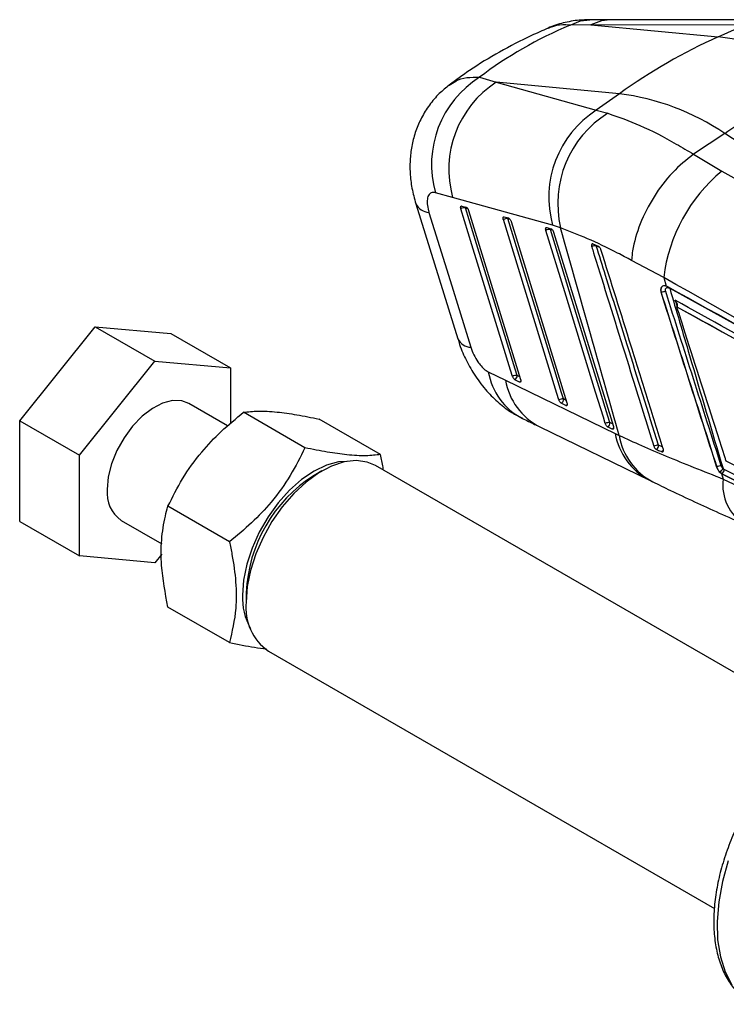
# Model space of a CAD drawing. Header units: millimetres. Extents: x 37 to 401, y 8 to 280.
# Tile 32 of 36: x 284 to 325, y 222 to 280. Entities that reach past the tile are written whole.
import ezdxf

# ---------------------------------------------------------------- set-up
doc = ezdxf.new("R2010")
doc.units = ezdxf.units.MM

msp = doc.modelspace()

# ---------------------------------------------------------------- linework, layer by layer
at = {"color": 7, "linetype": 'Continuous', "lineweight": 25}
for p, q in [((317.38498, 279.60546), (316.14908, 279.59426)), ((318.53394, 279.91181), (317.31632, 279.91383)), ((317.38498, 279.60546), (324.92655, 278.90421)), ((326.46114, 279.59383), (317.38498, 279.60546)), ((324.92655, 278.90421), (326.46114, 279.59383)), ((310.78702, 276.50722), (311.77694, 276.20251)), ((311.77694, 276.20251), (317.70453, 274.54792)), ((319.0716, 275.52422), (311.77694, 276.20251)), ((319.0716, 275.52422), (317.70453, 274.54792)), ((317.70453, 274.54792), (318.39339, 274.36463)), ((325.31224, 273.17854), (323.46558, 271.93845)), ((349.69933, 257.1456), (325.31224, 273.17854)), ((323.46558, 271.93845), (323.46468, 271.93784)), ((323.46468, 271.93784), (325.13641, 270.93499)), ((325.13641, 270.93499), (349.69933, 257.1456)), ((309.19227, 269.37922), (308.17262, 269.66155)), ((315.11823, 267.72784), (309.19227, 269.37922)), ((307.01045, 268.99804), (309.49066, 260.99842)), ((309.7284, 268.87047), (309.97633, 268.80746)), ((309.97633, 268.80746), (309.98749, 268.80371)), ((310.13668, 268.59895), (313.21901, 258.58967)), ((312.24717, 268.2302), (312.49506, 268.16716)), ((312.49506, 268.16716), (312.5064, 268.16333)), ((312.65534, 267.95861), (315.96728, 257.19435)), ((314.76561, 267.58973), (315.01347, 267.52669)), ((315.01347, 267.52669), (315.02495, 267.5228)), ((315.59158, 267.57348), (315.11823, 267.72784)), ((315.17371, 267.31812), (318.71574, 255.79913)), ((317.52129, 266.61414), (317.50272, 266.62037)), ((317.83353, 266.47688), (317.52129, 266.61414)), ((321.69723, 264.63905), (319.79634, 265.64347)), ((321.69723, 264.63905), (321.85012, 264.12007)), ((321.90344, 264.09498), (321.85012, 264.12007)), ((321.9355, 264.07729), (321.90344, 264.09498)), ((322.02234, 264.01507), (322.05423, 263.99738)), ((321.54313, 263.71872), (321.55285, 263.72434)), ((322.48092, 262.89473), (322.48471, 262.89752)), ((322.48092, 262.89473), (346.98747, 249.36336)), ((283.53558, 256.14225), (288.01393, 261.71327)), ((288.01393, 261.71327), (291.54946, 259.67224)), ((288.01393, 261.71327), (292.49227, 261.31283)), ((292.49227, 261.31283), (296.02781, 259.27181)), ((287.07112, 254.10123), (291.54946, 259.67224)), ((291.54946, 259.67224), (296.02781, 259.27181)), ((296.02781, 259.27181), (296.02781, 255.97894)), ((311.30626, 259.03969), (312.323, 258.54527)), ((313.15064, 258.43505), (312.88017, 258.5724)), ((312.323, 258.54527), (318.82518, 255.38865)), ((313.17621, 258.42658), (313.15064, 258.43505)), ((295.85732, 255.8326), (293.5493, 257.16499)), ((315.89884, 257.03969), (315.62834, 257.17702)), ((315.92424, 257.03125), (315.89884, 257.03969)), ((300.44148, 254.53899), (296.79958, 256.64142)), ((304.91982, 254.13856), (301.27792, 256.24099)), ((283.53558, 256.14225), (287.07112, 254.10123)), ((283.53558, 250.1708), (283.53558, 256.14225)), ((314.35226, 255.77983), (320.85573, 252.61975)), ((318.64725, 255.64446), (318.37674, 255.78178)), ((318.67254, 255.63603), (318.64725, 255.64446)), ((318.82518, 255.38865), (319.0539, 255.27615)), ((287.07112, 248.12978), (287.07112, 254.10123)), ((321.57881, 254.30976), (321.60963, 254.30181)), ((331.05642, 238.22607), (304.6237, 253.48535)), ((324.8444, 253.39686), (324.83256, 253.39002)), ((325.28845, 253.24868), (325.2134, 253.30251)), ((301.44823, 253.17055), (300.9769, 252.89837)), ((325.02766, 253.09683), (325.15486, 253.00023)), ((325.13271, 253.00745), (325.22735, 252.68798)), ((325.13271, 253.00745), (325.15069, 252.99783)), ((325.15069, 252.99783), (325.15486, 253.00023)), ((325.15069, 252.99783), (347.32064, 241.75518)), ((325.15486, 253.00023), (347.32129, 241.75556)), ((347.45459, 242.00831), (325.28845, 253.24868)), ((320.85806, 252.61552), (321.0363, 252.52948)), ((325.22735, 252.68798), (327.38172, 251.65133)), ((295.96314, 248.96798), (292.32124, 251.0704)), ((283.53558, 250.1708), (287.07112, 248.12978)), ((289.54963, 250.2366), (291.94993, 248.85094)), ((291.54946, 247.72935), (287.07112, 248.12978)), ((291.94888, 248.22621), (291.54946, 247.72935)), ((296.95883, 245.93812), (296.95883, 245.39384)), ((295.96314, 242.99653), (292.32124, 245.09895)), ((298.27422, 242.48653), (324.7076, 227.22686))]:
    msp.add_line(p, q, dxfattribs=at)
at = {"color": 8, "linetype": 'Continuous', "lineweight": 25}
for p, q in [((309.94562, 268.76301), (310.06929, 268.73157)), ((312.46437, 268.12265), (312.58806, 268.09119)), ((314.98279, 267.48212), (315.10651, 267.45065)), ((317.70536, 266.51775), (317.70065, 266.53822)), ((322.05423, 263.99738), (347.50672, 249.93117)), ((322.37285, 263.28134), (322.4923, 262.90686)), ((313.17154, 258.74382), (313.00559, 258.82809)), ((315.91989, 257.34838), (315.75382, 257.43269)), ((318.6684, 255.95309), (318.50226, 256.03743))]:
    msp.add_line(p, q, dxfattribs=at)
at = {"color": 8, "linetype": 'Continuous', "lineweight": 25, "flags": 128}
for points in [[(316.14908, 279.59426), (316.77123, 279.84657), (317.31682, 279.91482)], [(318.53456, 279.91409), (318.00519, 279.85066), (317.38498, 279.60546)], [(309.94562, 268.76301), (309.93188, 268.79728), (309.91593, 268.82281)], [(312.46437, 268.12265), (312.45064, 268.15693), (312.43465, 268.18252)], [(314.95305, 267.54206), (314.96907, 267.51641), (314.98279, 267.48212)], [(321.60963, 254.30181), (321.63385, 254.30397), (321.65179, 254.31118)], [(325.52586, 230.05573), (325.18146, 228.82341), (324.95945, 227.61795), (324.8638, 226.46087), (324.89621, 225.37283), (325.05611, 224.37326), (325.34064, 223.48), (325.74473, 222.709)]]:
    msp.add_lwpolyline(points, dxfattribs=at)
at = {"color": 7, "linetype": 'Continuous', "lineweight": 25, "flags": 128}
for points in [[(327.60919, 279.90246), (325.61767, 279.90499), (318.53333, 279.91413)], [(307.78859, 268.49587), (309.03779, 264.46249), (310.26589, 260.49703)], [(312.73959, 258.77346), (312.62524, 259.14474), (312.16782, 260.62988), (310.33807, 266.5704), (309.67955, 268.70826)], [(313.00559, 258.82809), (312.89124, 259.19938), (312.43383, 260.68453), (310.60412, 266.62512), (309.94562, 268.76301)], [(315.4878, 257.37809), (315.37354, 257.74942), (314.91648, 259.23477), (313.08821, 265.17613), (312.19829, 268.06796)], [(315.75382, 257.43269), (315.63956, 257.80403), (315.18251, 259.28939), (313.35427, 265.23078), (312.46437, 268.12265)], [(318.23622, 255.98284), (318.12202, 256.35422), (317.66521, 257.8397), (315.83794, 263.78163), (314.71671, 267.42748)], [(318.50226, 256.03743), (318.38806, 256.4088), (317.93126, 257.8943), (316.104, 263.83625), (314.98279, 267.48212)], [(313.20389, 258.43181), (313.19918, 258.43013), (313.17621, 258.42658)], [(293.5493, 257.16499), (293.13674, 257.32048), (292.59637, 257.33935), (292.00705, 257.18809), (291.39634, 256.87377), (290.79278, 256.41108), (290.22461, 255.82167), (289.71838, 255.13308), (289.29777, 254.37752), (288.98245, 253.59032), (288.78716, 252.80828), (288.72104, 252.06798)], [(315.95218, 257.03649), (315.94726, 257.03474), (315.92424, 257.03125)], [(318.70065, 255.64128), (318.69559, 255.63948), (318.67254, 255.63603)], [(302.92513, 253.73493), (302.42862, 253.69955), (301.71428, 253.50819), (300.97755, 253.15732), (300.24083, 252.65759), (299.52648, 252.02418), (298.85623, 251.27633), (298.25044, 250.43679), (297.7275, 249.53104), (297.30332, 248.58661), (296.99078, 247.6322), (296.79937, 246.69681), (296.73491, 245.80885)], [(304.6237, 253.48535), (304.11894, 253.69604), (303.47043, 253.78276), (302.76377, 253.70272), (302.01928, 253.45822), (301.25839, 253.05629), (300.50298, 252.5085), (299.77479, 251.8306), (299.09475, 251.04209), (298.48244, 250.16567), (297.95548, 249.22654), (297.52901, 248.25172), (297.21532, 247.26925), (297.02342, 246.30741), (296.95883, 245.39384)]]:
    msp.add_lwpolyline(points, dxfattribs=at)
at = {"color": 7, "linetype": 'Continuous', "lineweight": 25}
for centre, radius, start, end in [((339.02859, 247.71502), 34.22913, 114.3298876, 125.6647359), ((323.14048, 264.678), 14.33789, 55.9563256, 82.8441145), ((314.06199, 271.33443), 6.12235, 122.3384438, 195.8572522), ((315.09196, 271.04559), 6.13051, 122.734146, 195.7723711), ((317.28554, 261.29801), 14.33789, 55.9563256, 82.8441145), ((321.01847, 269.39079), 6.13011, 122.7245489, 195.7402027), ((321.6876, 269.03201), 6.26807, 121.7055737, 193.4556365), ((331.37481, 263.43994), 9.75159, 129.7718457, 172.9367148), ((309.91137, 268.25547), 0.50869, 86.1394119, 117.1118597), ((312.43006, 267.6149), 0.50891, 86.1343572, 117.0921154), ((314.94845, 266.97414), 0.50914, 86.1328993, 117.0758809), ((317.69209, 265.97367), 0.54424, 88.6025674, 118.3695808), ((321.83895, 263.22289), 0.57732, 92.1352456, 119.7063885), ((312.97115, 258.32094), 0.50832, 86.1149623, 117.0991007), ((312.76633, 258.78684), 0.24279, 297.9613949, 9.7814229), ((315.71937, 256.92521), 0.50865, 86.1168835, 117.0827207), ((315.51452, 257.39151), 0.24282, 297.9528689, 9.7644267), ((318.46781, 255.52972), 0.50887, 86.1185762, 117.0717237), ((318.26297, 255.99628), 0.2428, 297.9416332, 9.7570709), ((321.37874, 254.15088), 0.54931, 89.0400068, 118.6591154), ((321.12883, 254.6646), 0.26154, 301.381856, 7.8057402), ((325.13162, 252.89391), 0.57919, 92.4692593, 119.7286713), ((324.66439, 253.6116), 0.63004, 305.2108205, 330.6206887), ((305.63435, 245.56976), 8.68334, 122.4366333, 177.5687401), ((324.94268, 253.27447), 0.34674, 307.7302636, 355.7351555), ((290.68806, 251.8548), 1.97854, 173.8147426, 234.873067), ((300.51029, 245.66902), 3.77797, 177.8788066, 209.0828477), ((300.06335, 245.04723), 3.12381, 173.6294401, 235.0583942)]:
    msp.add_arc(centre, radius, start, end, dxfattribs=at)
at = {"color": 8, "linetype": 'Continuous', "lineweight": 25}
for centre, radius, start, end in [((307.83597, 269.42265), 0.92799, 207.1802693, 267.073375), ((310.31488, 261.42235), 0.92661, 207.2561402, 266.9698537), ((315.08784, 259.68801), 3.83676, 189.7283327, 242.6663021), ((316.11102, 259.19757), 3.84377, 189.7705277, 242.7460839), ((313.04652, 258.6374), 0.22756, 297.2276824, 325.6223275), ((315.79483, 257.242), 0.22748, 297.2089248, 325.628822), ((318.54322, 255.84684), 0.22756, 297.2058337, 325.581668), ((322.61373, 256.0379), 3.84378, 189.7242761, 242.8059774), ((322.80817, 255.89908), 3.8056, 189.4209992, 242.4613669), ((321.44848, 254.52466), 0.25133, 301.2340739, 340.2137639), ((327.92228, 252.31842), 2.72015, 172.1917003, 238.7599275)]:
    msp.add_arc(centre, radius, start, end, dxfattribs=at)
at = {"color": 7, "linetype": 'Continuous', "lineweight": 25}
msp.add_ellipse((353.37671, 232.3962), major_axis=(45.87235, -41.09244), ratio=0.61028111, start_param=2.86355753, end_param=3.0232187, dxfattribs=at)
for points, knots in [([(317.31621, 279.89841), (317.10737, 279.89945), (316.57898, 279.90207), (315.75118, 279.72926), (315.12848, 279.56056), (314.84489, 279.41313), (314.84206, 279.41166)], [0, 0, 0, 0, 0.246124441, 0.622745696, 0.996245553, 1, 1, 1, 1]), ([(314.84701, 279.4113), (314.51731, 279.26798), (313.53178, 278.83957), (311.96424, 278.01978), (310.33928, 277.03233), (309.38621, 276.32828), (308.98871, 276.03465)], [0, 0, 0, 0, 0.15679504, 0.46868083, 0.77840334, 1, 1, 1, 1]), ([(325.31224, 273.17854), (326.29193, 273.81331), (328.25131, 275.08284), (330.19523, 276.06663), (331.16719, 276.55853)], [0, 0, 0, 0, 0.50000001, 1, 1, 1, 1]), ([(308.98925, 276.02967), (308.78813, 275.86981), (308.35173, 275.52295), (307.80199, 274.866), (307.33529, 274.1196), (306.99424, 273.32854), (306.77113, 272.51474), (306.65897, 271.67667), (306.65674, 270.81144), (306.76065, 269.91146), (306.92535, 269.31079), (307.00963, 269.00342)], [0, 0, 0, 0, 0.09827105, 0.21322801, 0.32640571, 0.43527444, 0.54338114, 0.65074426, 0.76118803, 0.87779776, 1, 1, 1, 1]), ([(318.39339, 274.36463), (319.01216, 274.14662), (320.26647, 273.70468), (322.02883, 272.80854), (323.12456, 272.14497), (323.46558, 271.93845)], [0, 0, 0, 0, 0.40141146, 0.81370512, 1, 1, 1, 1]), ([(323.46468, 271.93784), (323.04061, 271.59961), (322.19247, 270.92316), (321.07877, 269.44077), (320.24515, 267.81472), (319.88956, 266.54445), (319.80901, 265.85387), (319.79783, 265.66825), (319.79634, 265.64347)], [0, 0, 0, 0, 0.22804732, 0.45609426, 0.68414634, 0.91220618, 0.98827846, 1, 1, 1, 1]), ([(308.17262, 269.66155), (308.17047, 269.66214), (308.07967, 269.6868), (307.91446, 269.68247), (307.76944, 269.54355), (307.68839, 269.31772), (307.67091, 269.01726), (307.72676, 268.70265), (307.78004, 268.52449), (307.78859, 268.49587)], [0, 0, 0, 0, 0.005215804, 0.219787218, 0.434651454, 0.55071884, 0.753912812, 0.960474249, 1, 1, 1, 1]), ([(309.67955, 268.70826), (309.67835, 268.71228), (309.67101, 268.73701), (309.66323, 268.78095), (309.66594, 268.83017), (309.682, 268.86284), (309.70494, 268.87434), (309.72239, 268.87146), (309.7284, 268.87047)], [0, 0, 0, 0, 0.041063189, 0.252961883, 0.46485309, 0.676745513, 0.888641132, 1, 1, 1, 1]), ([(309.98749, 268.80371), (310.00069, 268.79639), (310.0271, 268.78177), (310.0686, 268.73579), (310.10522, 268.67843), (310.12661, 268.63021), (310.135, 268.60415), (310.13668, 268.59895)], [0, 0, 0, 0, 0.237450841, 0.47500536, 0.710440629, 0.942245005, 1, 1, 1, 1]), ([(312.19829, 268.06796), (312.19707, 268.07208), (312.1897, 268.09692), (312.18198, 268.14093), (312.18475, 268.1901), (312.20088, 268.22268), (312.22382, 268.23407), (312.24122, 268.23118), (312.24717, 268.2302)], [0, 0, 0, 0, 0.0421369, 0.25401978, 0.46590555, 0.67779324, 0.88967629, 1, 1, 1, 1]), ([(312.5064, 268.16333), (312.51961, 268.15598), (312.54602, 268.14128), (312.58751, 268.09522), (312.62406, 268.03779), (312.64537, 267.98967), (312.65371, 267.96371), (312.65534, 267.95861)], [0, 0, 0, 0, 0.23775006, 0.47557043, 0.71128467, 0.9433559, 1, 1, 1, 1]), ([(314.71671, 267.42748), (314.71546, 267.43167), (314.70808, 267.45658), (314.70039, 267.50065), (314.70322, 267.54977), (314.71939, 267.5823), (314.74234, 267.5936), (314.75969, 267.59071), (314.76561, 267.58973)], [0, 0, 0, 0, 0.04285899, 0.25474263, 0.46663274, 0.67851779, 0.8903996, 1, 1, 1, 1]), ([(315.02495, 267.5228), (315.03815, 267.51542), (315.06457, 267.50067), (315.10604, 267.45455), (315.14256, 267.39708), (315.1638, 267.34902), (315.1721, 267.32313), (315.17371, 267.31812)], [0, 0, 0, 0, 0.23793255, 0.47596275, 0.7118829, 0.94414096, 1, 1, 1, 1]), ([(319.0539, 255.27615), (318.52976, 257.13958), (317.37689, 261.23831), (316.22162, 265.33778), (315.59158, 267.57348)], [0, 0, 0, 0, 0.45463675, 1, 1, 1, 1]), ([(319.79634, 265.64347), (319.51854, 265.79225), (318.60398, 266.28207), (317.13001, 266.98152), (316.1083, 267.37466), (315.59158, 267.57348)], [0, 0, 0, 0, 0.17738461, 0.58397526, 1, 1, 1, 1]), ([(317.50272, 266.62037), (317.48949, 266.6216), (317.46304, 266.62406), (317.4349, 266.60113), (317.41981, 266.56115), (317.41886, 266.50916), (317.42884, 266.47053), (317.43349, 266.45255)], [0, 0, 0, 0, 0.20531318, 0.41062413, 0.61594577, 0.82125516, 1, 1, 1, 1]), ([(317.43349, 266.45255), (317.47124, 266.33118), (317.66273, 265.71556), (318.46937, 263.12306), (319.65845, 259.3043), (320.69503, 255.98049), (321.11529, 254.6329)], [0, 0, 0, 0, 0.0307991, 0.15621956, 0.65790067, 1, 1, 1, 1]), ([(321.38794, 254.70012), (320.76931, 256.68332), (319.72436, 260.03319), (318.49741, 263.97274), (317.88864, 265.92882), (317.70536, 266.51775)], [0, 0, 0, 0, 0.503531, 0.8505247, 1, 1, 1, 1]), ([(317.98173, 266.28637), (317.97389, 266.30735), (317.95821, 266.34929), (317.92002, 266.4068), (317.87682, 266.45264), (317.84765, 266.46898), (317.83353, 266.47688)], [0, 0, 0, 0, 0.25386914, 0.50773544, 0.76183527, 1, 1, 1, 1]), ([(321.6747, 254.47428), (321.35678, 255.48988), (320.72094, 257.52107), (319.4896, 261.45823), (318.57702, 264.38028), (317.98173, 266.28637)], [0, 0, 0, 0, 0.25798823, 0.51597663, 1, 1, 1, 1]), ([(346.24576, 250.7539), (345.83007, 250.99018), (337.65465, 255.63706), (329.4678, 260.25547), (321.69723, 264.63905)], [0, 0, 0, 0, 0.05084667, 1, 1, 1, 1]), ([(321.74517, 264.14348), (321.74072, 264.1436), (321.69866, 264.1448), (321.62549, 264.12642), (321.55056, 264.05445), (321.51304, 263.94383), (321.51417, 263.82514), (321.53521, 263.74781), (321.54313, 263.71872)], [0, 0, 0, 0, 0.02517201, 0.23767487, 0.44991972, 0.66160198, 0.87273078, 1, 1, 1, 1]), ([(321.85012, 264.12007), (321.83344, 264.12592), (321.79755, 264.13852), (321.76344, 264.14175), (321.74517, 264.14348)], [0, 0, 0, 0, 0.4645689, 1, 1, 1, 1]), ([(321.81744, 263.79981), (321.81052, 263.82855), (321.79695, 263.88497), (321.80699, 263.95851), (321.83791, 264.0131), (321.88844, 264.04274), (321.95251, 264.04631), (321.99906, 264.02549), (322.02234, 264.01507)], [0, 0, 0, 0, 0.17194349, 0.33744999, 0.50312195, 0.66882249, 0.83438683, 1, 1, 1, 1]), ([(347.48367, 249.94998), (347.38111, 250.00685), (346.86832, 250.29118), (344.71436, 251.48521), (336.30647, 256.14223), (328.29914, 260.56355), (321.9355, 264.07729)], [0, 0, 0, 0, 0.0120562, 0.06028108, 0.25318063, 1, 1, 1, 1]), ([(322.05423, 263.99738), (322.44536, 262.67054), (323.49629, 259.10538), (324.55114, 255.54059), (325.2134, 253.30251)], [0, 0, 0, 0, 0.37217082, 1, 1, 1, 1]), ([(321.54313, 263.71872), (322.09085, 261.99696), (323.18629, 258.55344), (324.2838, 255.11116), (324.83256, 253.39002)], [0, 0, 0, 0, 0.49999974, 1, 1, 1, 1]), ([(321.55285, 263.72434), (322.10093, 262.00278), (323.19708, 258.55966), (324.29529, 255.1178), (324.8444, 253.39686)], [0, 0, 0, 0, 0.4999997, 1, 1, 1, 1]), ([(325.10667, 253.47255), (324.55795, 255.19345), (323.46051, 258.63525), (322.36513, 262.07829), (321.81744, 263.79981)], [0, 0, 0, 0, 0.50000003, 1, 1, 1, 1]), ([(347.12831, 249.613), (343.05047, 251.86738), (334.80285, 256.42696), (326.54686, 260.97963), (322.37285, 263.28134)], [0, 0, 0, 0, 0.49442692, 1, 1, 1, 1]), ([(322.48471, 262.89752), (322.49171, 262.90476), (322.50759, 262.92115), (322.51703, 262.96682), (322.50747, 263.04628), (322.46035, 263.15741), (322.40566, 263.23974), (322.37336, 263.2807), (322.37285, 263.28134)], [0, 0, 0, 0, 0.08420746, 0.19069433, 0.35876703, 0.66283632, 0.9946932, 1, 1, 1, 1]), ([(325.40014, 253.75197), (325.37945, 253.81669), (325.20145, 254.37363), (324.39431, 256.89948), (323.44192, 259.88233), (322.64728, 262.37325), (322.48092, 262.89473)], [0, 0, 0, 0, 0.02124195, 0.182776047, 0.828911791, 1, 1, 1, 1]), ([(322.48471, 262.89752), (322.48512, 262.8973), (326.57525, 260.64012), (334.74736, 256.13432), (342.91072, 251.61927), (346.98846, 249.36393)], [0, 0, 0, 0, 0.00005039, 0.50050797, 1, 1, 1, 1]), ([(309.50534, 261.00081), (309.5372, 260.88507), (309.6595, 260.4408), (310.00072, 259.69132), (310.53284, 258.75586), (311.18259, 257.90803), (311.9143, 257.19071), (312.6216, 256.64909), (313.11574, 256.39938), (313.32749, 256.29238)], [0, 0, 0, 0, 0.05758588, 0.22104844, 0.38936691, 0.57043684, 0.73258746, 0.88540792, 1, 1, 1, 1]), ([(310.26589, 260.49703), (310.31904, 260.34695), (310.37244, 260.19618), (310.51379, 259.90467), (310.65337, 259.66482), (310.90733, 259.33915), (311.12451, 259.13925), (311.26462, 259.0625), (311.30626, 259.03969)], [0, 0, 0, 0, 0.23515675, 0.2362469, 0.4723325, 0.63524802, 0.89162067, 1, 1, 1, 1]), ([(312.88017, 258.5724), (312.87643, 258.57446), (312.85998, 258.58351), (312.82884, 258.6107), (312.7902, 258.66123), (312.75884, 258.71836), (312.74554, 258.75643), (312.73959, 258.77346)], [0, 0, 0, 0, 0.07150164, 0.3152363, 0.55896637, 0.8026996, 1, 1, 1, 1]), ([(313.21901, 258.58967), (313.22422, 258.56931), (313.23464, 258.52859), (313.23386, 258.47751), (313.22062, 258.44133), (313.19934, 258.4258), (313.18228, 258.42638), (313.17621, 258.42658)], [0, 0, 0, 0, 0.21780381, 0.4355695, 0.65470422, 0.87707137, 1, 1, 1, 1]), ([(315.62834, 257.17702), (315.62454, 257.17912), (315.60801, 257.18823), (315.57679, 257.21556), (315.53818, 257.26616), (315.50693, 257.32322), (315.4937, 257.36117), (315.4878, 257.37809)], [0, 0, 0, 0, 0.072808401, 0.316544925, 0.560274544, 0.804019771, 1, 1, 1, 1]), ([(315.96728, 257.19435), (315.97249, 257.17399), (315.9829, 257.13326), (315.9821, 257.08217), (315.96885, 257.04598), (315.94752, 257.03041), (315.93038, 257.03103), (315.92424, 257.03125)], [0, 0, 0, 0, 0.21755598, 0.43506585, 0.65395495, 0.8760463, 1, 1, 1, 1]), ([(292.32124, 251.0704), (292.5944, 251.62062), (293.14664, 252.73299), (294.22547, 254.23067), (295.46386, 255.54279), (296.35163, 256.27298), (296.79958, 256.64142)], [0, 0, 0, 0, 0.2646058, 0.53494966, 0.7653441, 1, 1, 1, 1]), ([(296.79958, 256.64142), (297.07274, 256.67336), (297.62498, 256.73793), (298.70382, 256.68315), (299.9422, 256.51123), (300.82997, 256.33162), (301.27792, 256.24099)], [0, 0, 0, 0, 0.26460582, 0.53494969, 0.76534414, 1, 1, 1, 1]), ([(313.32761, 256.2792), (313.56683, 256.16214), (313.90857, 255.9949), (314.24987, 255.83016), (314.35226, 255.78074)], [0, 0, 0, 0, 0.6999913, 1, 1, 1, 1]), ([(318.37674, 255.78178), (318.37289, 255.7839), (318.35631, 255.79305), (318.32505, 255.82047), (318.28645, 255.87112), (318.25528, 255.92813), (318.24209, 255.966), (318.23622, 255.98284)], [0, 0, 0, 0, 0.07368173, 0.3174199, 0.56118067, 0.8049152, 1, 1, 1, 1]), ([(318.71574, 255.79913), (318.72095, 255.77877), (318.73135, 255.73804), (318.73054, 255.68695), (318.71728, 255.65075), (318.69591, 255.63515), (318.67872, 255.6358), (318.67254, 255.63603)], [0, 0, 0, 0, 0.21738903, 0.4347309, 0.65342682, 0.87533199, 1, 1, 1, 1]), ([(319.0539, 255.27615), (319.48834, 255.07674), (320.35723, 254.67792), (321.84658, 254.04341), (323.45772, 253.38269), (324.63747, 252.91956), (325.22735, 252.68798)], [0, 0, 0, 0, 0.24688688, 0.49377814, 0.74688383, 1, 1, 1, 1]), ([(300.44148, 254.53899), (300.16832, 253.98877), (299.61607, 252.8764), (298.53724, 251.37872), (297.29885, 250.06661), (296.41109, 249.33642), (295.96314, 248.96798)], [0, 0, 0, 0, 0.26460582, 0.53494969, 0.76534414, 1, 1, 1, 1]), ([(304.91982, 254.13856), (304.64666, 254.10662), (304.09442, 254.04205), (303.01559, 254.09683), (301.7772, 254.26875), (300.88943, 254.44836), (300.44148, 254.53899)], [0, 0, 0, 0, 0.2646058, 0.53494966, 0.7653441, 1, 1, 1, 1]), ([(321.11529, 254.6329), (321.12262, 254.61309), (321.1377, 254.5723), (321.1746, 254.5149), (321.21815, 254.46828), (321.24939, 254.44807), (321.26456, 254.44152), (321.26502, 254.44132)], [0, 0, 0, 0, 0.23760222, 0.48909538, 0.74056603, 0.99204631, 1, 1, 1, 1]), ([(321.60963, 254.30181), (321.62285, 254.3026), (321.64929, 254.30418), (321.67618, 254.33288), (321.68916, 254.3775), (321.68735, 254.42775), (321.67822, 254.46135), (321.6747, 254.47428)], [0, 0, 0, 0, 0.216346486, 0.432691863, 0.648884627, 0.864834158, 1, 1, 1, 1]), ([(305.09418, 253.21375), (305.08718, 253.26998), (305.04963, 253.57144), (304.97805, 253.88417), (304.91982, 254.13856)], [0, 0, 0, 0, 0.18654105, 1, 1, 1, 1]), ([(321.26502, 254.44132), (321.35101, 254.40489), (321.45513, 254.36078), (321.56047, 254.31732), (321.57881, 254.30976)], [0, 0, 0, 0, 0.825969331, 1, 1, 1, 1]), ([(324.83256, 253.39002), (324.85165, 253.34163), (324.88984, 253.24485), (324.98826, 253.11581), (325.07436, 253.04181), (325.12367, 253.01278), (325.13271, 253.00745)], [0, 0, 0, 0, 0.30993303, 0.61984823, 0.9302829, 1, 1, 1, 1]), ([(324.8444, 253.39686), (324.86327, 253.34846), (324.90099, 253.25168), (324.97367, 253.15248), (325.01837, 253.10641), (325.02766, 253.09683)], [0, 0, 0, 0, 0.44218802, 0.88404875, 1, 1, 1, 1]), ([(325.2134, 253.30251), (325.20796, 253.30789), (325.18176, 253.33378), (325.13933, 253.38986), (325.11756, 253.44498), (325.10667, 253.47255)], [0, 0, 0, 0, 0.11584739, 0.55761513, 1, 1, 1, 1]), ([(346.86551, 242.84704), (346.80512, 242.87765), (346.33019, 243.11835), (344.19738, 244.19956), (337.09842, 247.80179), (330.42165, 251.19785), (325.40014, 253.75197)], [0, 0, 0, 0, 0.00843071, 0.06630012, 0.29777772, 1, 1, 1, 1]), ([(321.05094, 252.52664), (321.39457, 252.35623), (322.16369, 251.97481), (323.4868, 251.35729), (324.95857, 250.68434), (326.00096, 250.21936), (326.51408, 249.99048)], [0, 0, 0, 0, 0.21809434, 0.48813594, 0.74803423, 1, 1, 1, 1]), ([(292.32124, 245.09895), (292.16405, 245.93273), (291.9023, 247.32122), (291.91667, 249.11385), (292.09652, 250.25422), (292.26849, 250.87882), (292.32124, 251.0704)], [0, 0, 0, 0, 0.3772372, 0.62820896, 0.88596044, 1, 1, 1, 1]), ([(295.96314, 248.96798), (296.01589, 248.71549), (296.18488, 247.90657), (296.36654, 246.55822), (296.38473, 244.74623), (296.12031, 243.64884), (295.96314, 242.99653)], [0, 0, 0, 0, 0.11404006, 0.36536089, 0.6227609, 1, 1, 1, 1]), ([(295.96314, 242.99653), (296.47539, 242.89016), (297.27095, 242.72497), (297.92228, 242.65311), (298.15423, 242.62751)], [0, 0, 0, 0, 0.64389561, 1, 1, 1, 1]), ([(337.17547, 239.05612), (337.06455, 239.12824), (336.73285, 239.34391), (336.0951, 239.54776), (335.28885, 239.67124), (334.43141, 239.63881), (333.53687, 239.45964), (332.61535, 239.13168), (331.68243, 238.65962), (330.7548, 238.05157), (329.84864, 237.31902), (328.9787, 236.47528), (328.15823, 235.53466), (327.39952, 234.51241), (326.71397, 233.42469), (326.11207, 232.28847), (325.60323, 231.12129), (325.1957, 229.94098), (324.89641, 228.76535), (324.71112, 227.61191), (324.64439, 226.49782), (324.69979, 225.44011), (324.87937, 224.45601), (325.18369, 223.56489), (325.60666, 222.7816), (326.14704, 222.13799), (326.60958, 221.72853), (326.90857, 221.58032), (326.9671, 221.5513)], [0, 0, 0, 0, 0.01934177, 0.05783682, 0.09638686, 0.13543563, 0.17519158, 0.21557826, 0.25636247, 0.29731444, 0.33826603, 0.37916085, 0.4199924, 0.46077386, 0.5015268, 0.54227614, 0.58304409, 0.62385325, 0.66473095, 0.70570256, 0.74678666, 0.78798271, 0.82923913, 0.87037752, 0.91112957, 0.95119529, 0.99044669, 1, 1, 1, 1])]:
    msp.add_open_spline(points, degree=3, knots=knots, dxfattribs=at)
at = {"color": 8, "linetype": 'Continuous', "lineweight": 25}
for points, knots in [([(316.14908, 279.59426), (316.13297, 279.59583), (315.85805, 279.62274), (315.40038, 279.61567), (315.01691, 279.46077), (314.85384, 279.3949)], [0, 0, 0, 0, 0.03454201, 0.58944673, 1, 1, 1, 1]), ([(308.99728, 276.02036), (309.11857, 276.11169), (309.41681, 276.33625), (310.01827, 276.51377), (310.52826, 276.50943), (310.78702, 276.50722)], [0, 0, 0, 0, 0.25244271, 0.62070376, 1, 1, 1, 1]), ([(317.70536, 266.51775), (317.74294, 266.50147), (317.80318, 266.47538), (317.86444, 266.44802), (317.88748, 266.43772)], [0, 0, 0, 0, 0.62373198, 1, 1, 1, 1]), ([(321.6342, 264.11327), (321.61891, 264.10586), (321.57415, 264.08414), (321.53405, 263.99966), (321.51668, 263.87372), (321.54064, 263.77475), (321.55285, 263.72434)], [0, 0, 0, 0, 0.1460697, 0.42757125, 0.70843396, 1, 1, 1, 1]), ([(321.63673, 254.5956), (321.61338, 254.60526), (321.52989, 254.63981), (321.44738, 254.67487), (321.38794, 254.70012)], [0, 0, 0, 0, 0.2796634, 1, 1, 1, 1])]:
    msp.add_open_spline(points, degree=3, knots=knots, dxfattribs=at)

doc.saveas('drawing.dxf')
